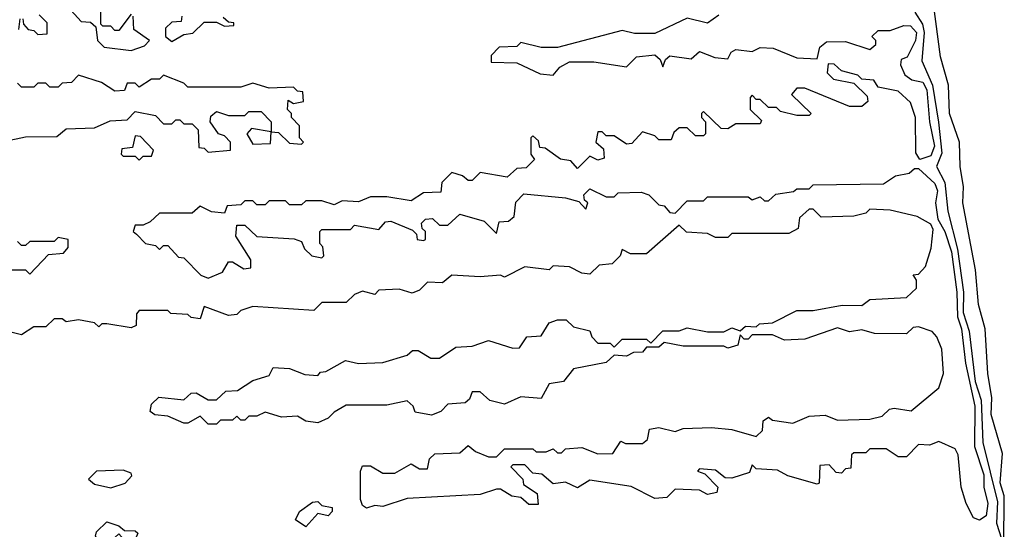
# Model space of a CAD drawing. Extents: x 2769579 to 2883812, y 684207 to 828660.
# Tile 103 of 256: x 2815440 to 2817866, y 709882 to 711136. Entities that reach past the tile are written whole.
import ezdxf

# ---------------------------------------------------------------- set-up
doc = ezdxf.new("R2010")
doc.units = 0

msp = doc.modelspace()

# ---------------------------------------------------------------- linework, layer by layer
at = {"layer": '0CON02XD'}
for points in [[(2815558.3, 711168.3), (2815591.7, 711131.7), (2815615, 711130), (2815628.3, 711118.3), (2815632.5, 711085), (2815648.3, 711068.3), (2815715, 711060), (2815748.3, 711071.7), (2815760, 711085), (2815721.7, 711111.7), (2815720, 711145)], [(2817865, 709840), (2817866.1, 709963.9), (2817856.1, 709996.1), (2817861.7, 710068.3), (2817834.1, 710164.1), (2817835.7, 710205), (2817825.8, 710265), (2817819.2, 710375), (2817802.9, 710435), (2817795, 710520), (2817764, 710685), (2817765.8, 710725), (2817757.1, 710775), (2817755.7, 710835), (2817731.4, 710905), (2817728.6, 710975), (2817708.6, 711045), (2817692, 711175)], [(2815448.3, 711138.3), (2815450, 711125), (2815461.7, 711111.7), (2815475, 711110), (2815485, 711100), (2815508.3, 711101.7), (2815508.3, 711128.3), (2815488.3, 711148.3)], [(2815715, 711150), (2815685, 711110), (2815675, 711110), (2815665, 711120), (2815645, 711120), (2815640, 711125), (2815640, 711165)], [(2815840, 711145), (2815838.3, 711131.7), (2815815, 711130), (2815800, 711115), (2815800, 711095), (2815815, 711082.5), (2815845, 711100), (2815867, 711103), (2815895, 711130), (2815925, 711130), (2815945, 711120), (2815968.3, 711121.7), (2815968.3, 711128.3), (2815955, 711130), (2815941.7, 711141.7)], [(2817163, 711147), (2817135, 711127.5), (2817085, 711140), (2817005, 711102.5), (2816955, 711102.5), (2816925, 711110), (2816765, 711067.5), (2816725, 711067.5), (2816675, 711080), (2816665, 711070), (2816621.7, 711068.3), (2816601.7, 711048.3), (2816601.7, 711031.7), (2816665, 711030), (2816723, 711003), (2816755, 711000), (2816770.7, 711019.3), (2816795, 711032.5), (2816855, 711032.5), (2816935, 711020), (2816960, 711045), (2817005, 711050), (2817018.3, 711038.3), (2817025, 711020), (2817031.7, 711038.3), (2817042.5, 711047.5), (2817095, 711040), (2817115, 711057.5), (2817153, 711043), (2817185, 711040), (2817193.6, 711056.4), (2817205, 711062.5), (2817245, 711057.5), (2817265, 711067.5), (2817296.4, 711066.4), (2817355, 711042.5), (2817405, 711040), (2817411.7, 711068.3), (2817428.3, 711081.7), (2817475, 711082.5), (2817535, 711062.5), (2817550, 711075), (2817550, 711085), (2817540, 711095), (2817555, 711110), (2817585, 711110), (2817618.3, 711121.7), (2817635, 711121.2), (2817649.4, 711105), (2817647.5, 711085), (2817626.4, 711043.6), (2817611.7, 711038.3), (2817610, 711025), (2817620.7, 711000.7), (2817638.3, 710988.3), (2817665, 710982), (2817675, 710963.3), (2817681.9, 710885), (2817694.4, 710825), (2817685, 710800.8), (2817658.3, 710791.7)], [(2817645.8, 711155), (2817664.4, 711125), (2817668.9, 711105), (2817662.9, 711035), (2817688.9, 710975), (2817703.6, 710883.6), (2817712.1, 710807.9), (2817699.2, 710775), (2817720, 710735), (2817727.1, 710665), (2817751.2, 710571.2), (2817765.7, 710465), (2817764.6, 710415), (2817779.3, 710369.3), (2817794.5, 710245.5), (2817809.5, 710199.5), (2817813.3, 710095), (2817849.3, 709949.3), (2817847, 709897), (2817865, 709840)], [(2815438.3, 711111.7), (2815441.7, 711138.3)], [(2817658.3, 710791.7), (2817648.3, 710808.3), (2817647.5, 710895), (2817635, 710932.5), (2817605, 710960), (2817555, 710970), (2817545, 710987.5), (2817515, 710990), (2817505, 711000), (2817465, 711010), (2817447, 711027), (2817432.5, 711027.5), (2817430, 711005), (2817445, 710990), (2817495, 710980), (2817528.3, 710948.3), (2817530, 710935), (2817515, 710922.5), (2817485, 710922.5), (2817375, 710967.5), (2817355, 710967.5), (2817341.7, 710951.7), (2817390, 710905), (2817385, 710900), (2817355, 710900), (2817315, 710910), (2817305, 710920), (2817285, 710920), (2817265, 710940), (2817255, 710940), (2817245, 710950), (2817240, 710945), (2817240, 710915), (2817268.3, 710888.3), (2817265, 710880), (2817205, 710880), (2817185, 710867.5), (2817168.3, 710868.3), (2817125, 710910), (2817120, 710905), (2817120, 710895), (2817130, 710885), (2817130, 710855), (2817125, 710850), (2817105, 710850), (2817085, 710870), (2817065, 710870), (2817051.7, 710858.3), (2817045, 710840), (2817015, 710840), (2817005, 710850), (2816975, 710860), (2816948.3, 710831.7), (2816935, 710830), (2816905, 710850), (2816885, 710850), (2816875, 710860), (2816865, 710860), (2816860, 710835), (2816878.3, 710818.3), (2816880, 710795), (2816865, 710790), (2816845, 710800), (2816815, 710770), (2816798.3, 710788.3), (2816773, 710793), (2816735, 710820), (2816721.7, 710821.7), (2816718.3, 710838.3), (2816705, 710850), (2816700, 710845), (2816700, 710805), (2816708.3, 710791.7), (2816688.3, 710771.7), (2816665, 710770), (2816641.7, 710748.3), (2816575, 710760), (2816555, 710740), (2816545, 710740), (2816531.7, 710751.7), (2816505, 710760), (2816480, 710735), (2816478.3, 710711.7), (2816435, 710710), (2816405, 710690), (2816345, 710700), (2816305, 710700), (2816275, 710687.5), (2816235, 710690), (2816215, 710680), (2816185, 710690), (2816145, 710690), (2816135, 710680), (2816105, 710680), (2816095, 710690), (2816055, 710690), (2816045, 710680), (2816025, 710680), (2816015, 710690), (2815995, 710690), (2815985, 710680), (2815951.7, 710678.3), (2815945, 710660), (2815913, 710663), (2815885, 710677.5), (2815865, 710660), (2815785, 710660), (2815761.7, 710638.3), (2815745, 710630), (2815725, 710630), (2815720, 710615), (2815728.3, 710608.3), (2815750, 710585), (2815775, 710580), (2815785, 710570), (2815795, 710580), (2815805, 710580), (2815831.7, 710551.7), (2815845, 710550), (2815887, 710507), (2815905, 710500), (2815940, 710515), (2815955, 710540), (2815965, 710540), (2815993, 710523), (2816010, 710525), (2816010, 710545), (2815973, 710603), (2815975, 710630), (2815995, 710630), (2816025, 710602.5), (2816117, 710597), (2816135, 710590), (2816141.7, 710571.7), (2816160, 710555), (2816185, 710550), (2816190, 710555), (2816187, 710577), (2816180, 710585), (2816180, 710615), (2816185, 710620), (2816255, 710620), (2816265, 710630), (2816325, 710620), (2816341.7, 710638.3), (2816355, 710640), (2816408.3, 710618.3), (2816418.3, 710608.3), (2816420, 710595), (2816435, 710592.5), (2816440, 710595), (2816440, 710615), (2816431.7, 710621.7), (2816430, 710635), (2816440, 710645), (2816457, 710647), (2816475, 710630), (2816495, 710630), (2816525, 710657.5), (2816585, 710640), (2816615, 710610), (2816621.7, 710638.3), (2816645, 710640), (2816658.3, 710651.7), (2816663, 710687), (2816682.5, 710707.5), (2816785, 710697.5), (2816818.3, 710688.3), (2816835, 710670), (2816840, 710685), (2816831.7, 710691.7), (2816830, 710705), (2816845, 710720), (2816885, 710700), (2816905, 710700), (2816915, 710710), (2816971.7, 710711.7), (2816990, 710705), (2817015, 710680), (2817028.3, 710678.3), (2817041.7, 710661.7), (2817055, 710660), (2817085, 710690), (2817125, 710690), (2817135, 710700), (2817235, 710700), (2817245, 710692.5), (2817265, 710700), (2817275, 710690), (2817285, 710690), (2817303, 710707), (2817347, 710713), (2817355, 710720), (2817385, 710720), (2817395, 710730), (2817568.3, 710731.7), (2817598.3, 710751.7), (2817631.7, 710758.3), (2817645, 710770), (2817655, 710770), (2817695, 710733.3), (2817701.4, 710715), (2817696.2, 710685), (2817702.5, 710645), (2817719.4, 710615), (2817736.2, 710565), (2817749.2, 710465), (2817750.5, 710405), (2817760.9, 710375), (2817770.4, 710290.4), (2817793.6, 710185), (2817792.9, 710085), (2817816, 710016), (2817815.5, 709985), (2817825.4, 709945), (2817821.4, 709915), (2817805, 709904)], [(2816110, 710895), (2816110, 710905), (2816100, 710915), (2816101.7, 710938.3), (2816115, 710930), (2816140, 710935), (2816138.3, 710958.3), (2816125, 710960), (2816115, 710970), (2816055, 710967.5), (2816015, 710980), (2815985, 710970), (2815855, 710970), (2815845, 710980), (2815795, 711000), (2815785, 710990), (2815765, 710990), (2815735, 710970), (2815725, 710980), (2815705, 710980), (2815698.3, 710961.7), (2815675, 710960), (2815641.7, 710981.7), (2815585, 711000), (2815568.3, 710981.7), (2815545, 710980), (2815535, 710970), (2815515, 710970), (2815505, 710980), (2815485, 710980), (2815475, 710970), (2815445, 710970), (2815435, 710980)], [(2815405, 710837.5), (2815455, 710847.5), (2815531.7, 710848.3), (2815555, 710867.5), (2815625, 710870), (2815663, 710887), (2815705, 710890), (2815725, 710910), (2815775, 710900), (2815795, 710880), (2815815, 710880), (2815825, 710890), (2815835, 710890), (2815845, 710880), (2815865, 710880), (2815880, 710865), (2815881.7, 710821.7), (2815895, 710820), (2815905, 710810), (2815960, 710815), (2815960, 710835), (2815945, 710850), (2815930, 710855), (2815910, 710885), (2815911.7, 710898.3), (2815925, 710910), (2815955, 710900), (2815995, 710900), (2816005, 710910), (2816035, 710910), (2816060, 710885), (2816060, 710860), (2816011.7, 710868.3), (2816000, 710855), (2816015, 710830), (2816058.3, 710831.7), (2816060, 710860), (2816078.3, 710858.3), (2816105, 710832.5), (2816135, 710830), (2816140, 710835), (2816130, 710845), (2816130, 710875), (2816110, 710895)], [(2815735, 710790), (2815745, 710800), (2815765, 710800), (2815770, 710815), (2815738.3, 710848.3), (2815725, 710850), (2815718.3, 710821.7), (2815691.7, 710818.3), (2815690, 710805), (2815695, 710800), (2815725, 710800), (2815735, 710790)], [(2817805, 709904), (2817790, 709910), (2817772.5, 709945), (2817760, 709985), (2817752.5, 710065), (2817745, 710080), (2817705, 710097.5), (2817681.7, 710088.3), (2817655, 710090), (2817625, 710060), (2817605, 710060), (2817575, 710080), (2817535, 710080), (2817525, 710070), (2817495, 710070), (2817490, 710065), (2817488.3, 710031.7), (2817475, 710030), (2817465, 710020), (2817451.7, 710021.7), (2817435, 710040), (2817411.7, 710038.3), (2817410, 709995), (2817405, 709992.5), (2817333, 710013), (2817307, 710027), (2817255, 710030), (2817245, 710040), (2817238.3, 710021.7), (2817195, 710007.5), (2817178.3, 710008.3), (2817155, 710026.7), (2817115, 710030), (2817110, 710025), (2817128.3, 710018.3), (2817160, 709985), (2817158.3, 709971.7), (2817135, 709967.5), (2817115, 709977.5), (2817055, 709980), (2817035, 709960), (2817005, 709957.5), (2816947, 709987), (2816845, 710002.5), (2816815, 709983.3), (2816785, 709997.5), (2816755, 709993.3), (2816727, 710017), (2816705, 710020), (2816685, 710040), (2816655, 710040), (2816650, 710035), (2816680, 710005), (2816681.7, 709991.7), (2816715, 709970), (2816717.5, 709942.5), (2816695, 709942.5), (2816675, 709960), (2816653, 709963), (2816625, 709980), (2816615, 709980), (2816575, 709967.5), (2816395, 709957.5), (2816335, 709937.5), (2816315, 709940), (2816295, 709933.3), (2816285, 709940), (2816280, 709955), (2816280, 710025), (2816285, 710037.5), (2816305, 710037.5), (2816335, 710020), (2816365, 710020), (2816405, 710042.5), (2816425, 710030), (2816445, 710030), (2816450, 710055), (2816463, 710067), (2816525, 710070), (2816545, 710087.5), (2816563, 710073), (2816595, 710060), (2816615, 710060), (2816635, 710080), (2816705, 710080), (2816712.5, 710072.5), (2816737.5, 710072.5), (2816755, 710080), (2816765, 710070), (2816775, 710070), (2816785, 710080), (2816825, 710082.5), (2816865, 710067.5), (2816901.7, 710068.3), (2816921.7, 710098.3), (2816932.5, 710092.5), (2816975, 710092.5), (2816987, 710103), (2816991.7, 710128.3), (2817015, 710132.5), (2817055, 710122.5), (2817075, 710130), (2817145, 710132.5), (2817195, 710127.5), (2817255, 710110), (2817270, 710125), (2817271.7, 710148.3), (2817285, 710157.5), (2817295, 710150), (2817345, 710142.5), (2817385, 710160), (2817425, 710162.5), (2817455, 710150), (2817535, 710152.5), (2817565, 710160), (2817583, 710177), (2817595, 710180), (2817637, 710173), (2817705, 710230), (2817716.7, 710265), (2817712.5, 710325), (2817700, 710355), (2817688.3, 710368.3), (2817655, 710380), (2817641.7, 710378.3), (2817625, 710362.5), (2817546.4, 710363.6), (2817515, 710372.5), (2817485, 710367.5), (2817455, 710377.5), (2817375, 710350), (2817325, 710347.5), (2817295, 710360), (2817245, 710360), (2817235, 710350), (2817225, 710350), (2817215, 710360), (2817210, 710335), (2817185, 710327.5), (2817175, 710332.5), (2817075, 710332.5), (2817028.3, 710341.7), (2817015, 710330), (2816985, 710330), (2816975, 710317.5), (2816953, 710317), (2816935, 710307.5), (2816905, 710310), (2816885, 710292.5), (2816805, 710276.7), (2816780, 710245), (2816745, 710240), (2816725, 710203.3), (2816675, 710207.5), (2816635, 710190), (2816598.3, 710198.3), (2816575, 710220), (2816555, 710220), (2816548.3, 710201.7), (2816537.5, 710192.5), (2816495, 710190), (2816478.3, 710171.7), (2816455, 710162.5), (2816415, 710170), (2816410, 710185), (2816395, 710197.5), (2816345, 710187.5), (2816245, 710187.5), (2816215, 710170), (2816200, 710155), (2816175, 710143.3), (2816145, 710147.5), (2816125, 710160), (2816085, 710157.5), (2816045, 710170), (2816025, 710160), (2816005, 710160), (2815995, 710150), (2815985, 710150), (2815975, 710160), (2815965, 710150), (2815935, 710150), (2815925, 710140), (2815905, 710140), (2815885, 710160), (2815855, 710142.5), (2815845, 710142.5), (2815805, 710160), (2815773, 710163), (2815761.7, 710171.7), (2815765, 710190), (2815783, 710207), (2815845, 710200), (2815863, 710217), (2815875, 710217.5), (2815905, 710200), (2815925, 710200), (2815948.3, 710221.7), (2815977, 710223), (2816015, 710247.5), (2816055, 710260), (2816065, 710280), (2816105, 710277.5), (2816143, 710263), (2816175, 710260), (2816181.7, 710268.3), (2816195, 710270), (2816243, 710297), (2816275, 710290), (2816335, 710292.5), (2816395, 710310), (2816408.3, 710321.7), (2816421.7, 710321.7), (2816453, 710303), (2816475, 710302.5), (2816515, 710330), (2816555, 710332.5), (2816595, 710346.7), (2816655, 710327.5), (2816671.7, 710328.3), (2816690, 710355), (2816725, 710357.5), (2816745, 710390), (2816765, 710397.5), (2816787, 710397), (2816805, 710380), (2816845, 710370), (2816850, 710355), (2816865, 710340), (2816895, 710340), (2816905, 710330), (2816925, 710350), (2816985, 710350), (2816995, 710340), (2817025, 710370), (2817065, 710370), (2817085, 710377.5), (2817135, 710367.5), (2817175, 710367.5), (2817195, 710377.5), (2817215, 710370), (2817228.3, 710381.7), (2817255, 710380), (2817263, 710387), (2817295, 710390), (2817355, 710420), (2817395, 710420), (2817467, 710433), (2817515, 710432.5), (2817535, 710447.5), (2817625, 710452.5), (2817650, 710475), (2817650, 710495), (2817641.7, 710508.3), (2817655, 710510), (2817671.7, 710528.3), (2817686.1, 710573.9), (2817690.7, 710619.3), (2817685, 710632.5), (2817651.7, 710651.7), (2817585, 710667.5), (2817535, 710670), (2817525, 710660), (2817495, 710652.5), (2817415, 710650), (2817395, 710670), (2817385, 710670), (2817361.7, 710648.3), (2817358.3, 710621.7), (2817335, 710610), (2817195, 710610), (2817185, 710600), (2817155, 710600), (2817135, 710610), (2817083, 710613), (2817065, 710630), (2816985, 710560), (2816945, 710560), (2816925, 710570), (2816920, 710555), (2816900, 710535), (2816868.3, 710531.7), (2816845, 710510), (2816825, 710512.5), (2816795, 710527.5), (2816755, 710530), (2816745, 710520), (2816685, 710527.5), (2816635, 710502.5), (2816625, 710507.5), (2816575, 710503.3), (2816505, 710507.5), (2816481.7, 710488.3), (2816445, 710490), (2816425, 710470), (2816407, 710463), (2816375, 710472.5), (2816325, 710470), (2816315, 710460), (2816285, 710467.5), (2816265, 710460), (2816245, 710440), (2816185, 710440), (2816165, 710420), (2816015, 710430), (2815985, 710420), (2815975, 710410), (2815955, 710407.5), (2815895, 710430), (2815885, 710400), (2815863, 710403), (2815855, 710410), (2815813, 710413), (2815805, 710420), (2815735, 710420), (2815728.3, 710411.7), (2815727, 710383), (2815715, 710377.5), (2815655, 710387.5), (2815642.5, 710387.5), (2815635, 710380), (2815625, 710390), (2815585, 710397.5), (2815555, 710392.5), (2815545, 710400), (2815525, 710400), (2815505, 710380), (2815475, 710380), (2815445, 710360), (2815415, 710367.5)], [(2815395, 710520), (2815455, 710520), (2815465, 710510), (2815511.7, 710558.3), (2815548.3, 710561.7), (2815560, 710575), (2815560, 710595), (2815535, 710600), (2815525, 710590), (2815465, 710590), (2815455, 710580), (2815445, 710580), (2815435, 710590)], [(2815665, 709983.3), (2815700, 709995), (2815717, 710013), (2815715, 710020), (2815695, 710027.5), (2815630, 710025), (2815610, 710005), (2815625, 709992.5), (2815665, 709983.3)], [(2816145, 709887.5), (2816120, 709905), (2816130, 709925), (2816161.7, 709948.3), (2816175, 709950), (2816185, 709940), (2816210, 709935), (2816210, 709925), (2816200, 709915), (2816175, 709920), (2816145, 709887.5)], [(2815655, 709843.3), (2815637, 709847), (2815627.5, 709865), (2815630, 709875), (2815655, 709900), (2815685, 709890), (2815698.3, 709878.3), (2815725, 709877.5), (2815731.7, 709871.7), (2815721.7, 709848.3), (2815705, 709847.5), (2815685, 709870), (2815655, 709843.3)]]:
    msp.add_lwpolyline(points, dxfattribs=at)

doc.saveas('drawing.dxf')
